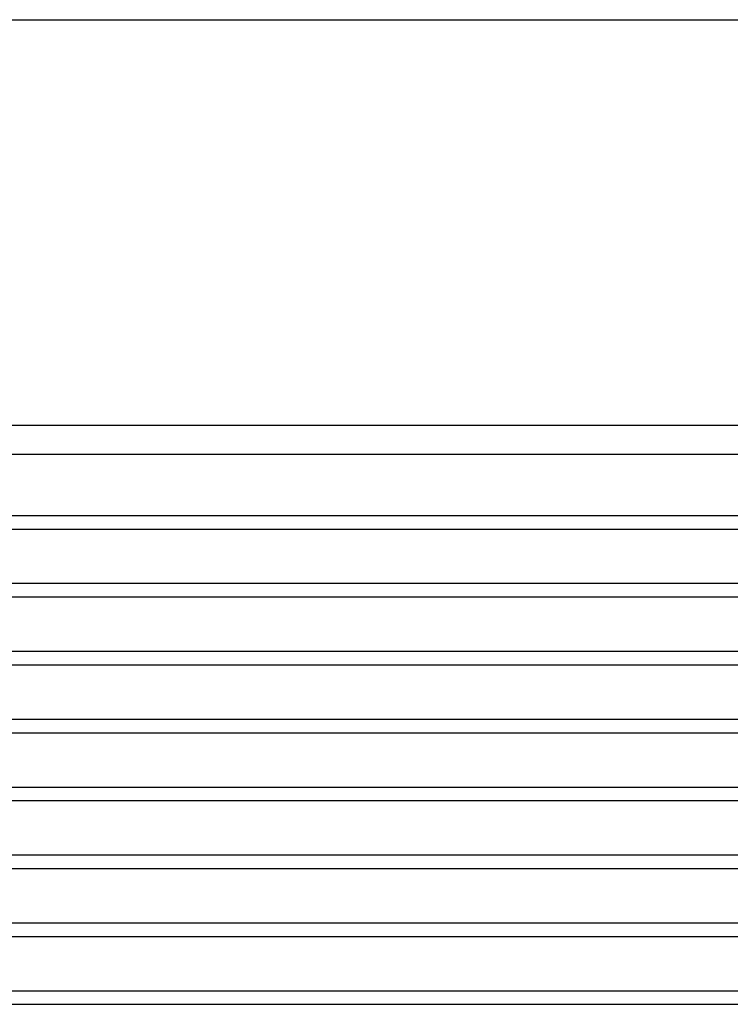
# Model space of a CAD drawing. Header units: inches. Extents: x 169.6 to 213.8, y 195 to 266.5.
# Tile 8 of 50: x 177.8 to 179.4, y 203.1 to 205.4. Entities that reach past the tile are written whole.
import ezdxf

# ---------------------------------------------------------------- set-up
doc = ezdxf.new("R2010")
doc.units = ezdxf.units.IN
doc.header["$LTSCALE"] = 0.25
doc.header["$MEASUREMENT"] = 0
doc.layers.add('RHX LH F.O.H.', color=7, linetype='Continuous')

msp = doc.modelspace()

# ---------------------------------------------------------------- linework, layer by layer
at = {"layer": 'RHX LH F.O.H.', "linetype": 'Continuous'}
for p, q in [((176.60477, 205.40979), (182.44491, 205.40979)), ((182.21234, 204.4756), (176.83734, 204.4756)), ((176.83734, 204.40979), (182.21234, 204.40979))]:
    msp.add_line(p, q, dxfattribs=at)
at = {"layer": 'RHX LH F.O.H.', "color": 7}
for p, q in [((177.02484, 204.26901), (182.02484, 204.26901)), ((177.02484, 204.23776), (182.02484, 204.23776)), ((177.02484, 204.11276), (182.02484, 204.11276)), ((177.02484, 204.08151), (182.02484, 204.08151)), ((177.02484, 203.95651), (182.02484, 203.95651)), ((177.02484, 203.92526), (182.02484, 203.92526)), ((177.02484, 203.80026), (182.02484, 203.80026)), ((177.02484, 203.76901), (182.02484, 203.76901)), ((177.02484, 203.64401), (182.02484, 203.64401)), ((177.02484, 203.61276), (182.02484, 203.61276)), ((177.02484, 203.48776), (182.02484, 203.48776)), ((177.02484, 203.45651), (182.02484, 203.45651)), ((177.02484, 203.33151), (182.02484, 203.33151)), ((177.02484, 203.30026), (182.02484, 203.30026)), ((177.02484, 203.17526), (182.02484, 203.17526)), ((177.02484, 203.14401), (182.02484, 203.14401))]:
    msp.add_line(p, q, dxfattribs=at)

doc.saveas('drawing.dxf')
